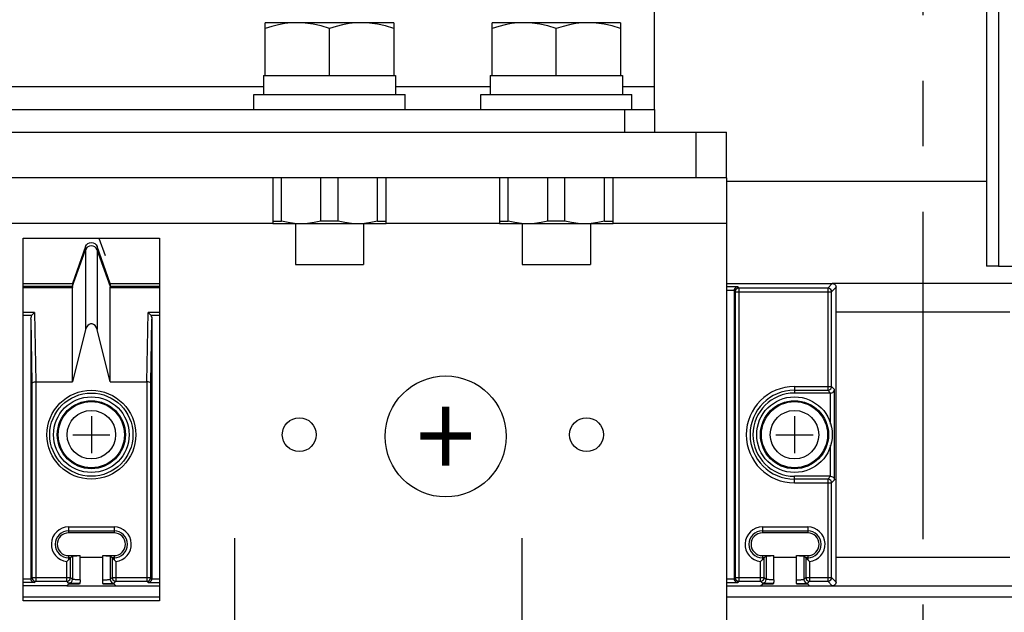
# Model space of a CAD drawing. Extents: x 29 to 422, y -226 to 287.
# Tile 8 of 63: x 125 to 151, y -149 to -133. Entities that reach past the tile are written whole.
import ezdxf

# ---------------------------------------------------------------- set-up
doc = ezdxf.new("R2010")
doc.units = 0
doc.header["$LTSCALE"] = 23.1
doc.linetypes.add('CENTER', pattern=[0.6, 0.375, -0.075, 0.075, -0.075])
doc.layers.get('0').update_dxf_attribs({"linetype": 'CONTINUOUS'})
for name, color, linetype in [('ALL_AXIS', 7, 'CONTINUOUS'), ('ALL_DIM', 7, 'CONTINUOUS'), ('ALL_FEATURES', 7, 'CONTINUOUS'), ('ALL_NOTE', 7, 'CONTINUOUS'), ('DEFAULT_1', 7, 'CENTER'), ('LAY0004', 7, 'CONTINUOUS'), ('LAY0006-2', 7, 'CONTINUOUS')]:
    doc.layers.add(name, color=color, linetype=linetype)
doc.dimstyles.get("Standard").update_dxf_attribs({"dimtxt": 2.5, "dimasz": 2.5, "dimexe": 1.25, "dimexo": 0.625, "dimtad": 1, "dimcen": 2.5, "dimazin": 3, "dimtfac": 1, "dimtmove": 0, "dimatfit": 3})

# ---------------------------------------------------------------- blocks, each defined once
blk = doc.blocks.new('_OPEN')
at = {"color": 0, "linetype": 'BYBLOCK'}
for p, q in [((0, 0), (-1, 0.25)), ((-1, -0.25), (0, 0)), ((-1, 0), (0, 0))]:
    blk.add_line(p, q, dxfattribs=at)
blk = doc.blocks.new('*D21')
at = {"layer": 'ALL_DIM', "color": 2, "linetype": 'CONTINUOUS'}
for p, q in [((129.919, -128.365), (52.628, -128.365)), ((53.628, -128.365), (53.628, -144.375)), ((53.628, -160.385), (53.628, -144.375)), ((100.569, -160.385), (52.628, -160.385))]:
    blk.add_line(p, q, dxfattribs=at)
at = {"layer": 'ALL_DIM', "color": 2, "linetype": 'CONTINUOUS', "xscale": 2, "yscale": 2, "zscale": 2}
for p, rotation in [((53.628, -128.365), 90), ((53.628, -160.385), 270)]:
    blk.add_blockref('_OPEN', p, dxfattribs=dict(at, rotation=rotation))
blk = doc.blocks.new('*D34')
at = {"layer": 'ALL_DIM', "color": 2, "linetype": 'CONTINUOUS'}
for p, q in [((104.969, -155.985), (104.969, -97.456)), ((133.719, -121.365), (133.719, -97.456)), ((104.969, -98.456), (119.344, -98.456)), ((133.719, -98.456), (119.344, -98.456))]:
    blk.add_line(p, q, dxfattribs=at)
at = {"layer": 'ALL_DIM', "color": 2, "linetype": 'CONTINUOUS', "xscale": 2, "yscale": 2, "zscale": 2, "rotation": 180}
blk.add_blockref('_OPEN', (104.969, -98.456), dxfattribs=at)
at = {"layer": 'ALL_DIM', "color": 2, "linetype": 'CONTINUOUS', "xscale": 2, "yscale": 2, "zscale": 2}
blk.add_blockref('_OPEN', (133.719, -98.456), dxfattribs=at)
blk = doc.blocks.new('*D36')
at = {"layer": 'ALL_DIM', "color": 2, "linetype": 'CONTINUOUS'}
for p, q in [((104.969, -155.985), (104.969, -90.749)), ((187.329, -127.381), (187.329, -90.749)), ((104.969, -91.749), (146.149, -91.749)), ((187.329, -91.749), (146.149, -91.749))]:
    blk.add_line(p, q, dxfattribs=at)
at = {"layer": 'ALL_DIM', "color": 2, "linetype": 'CONTINUOUS', "xscale": 2, "yscale": 2, "zscale": 2, "rotation": 180}
blk.add_blockref('_OPEN', (104.969, -91.749), dxfattribs=at)
at = {"layer": 'ALL_DIM', "color": 2, "linetype": 'CONTINUOUS', "xscale": 2, "yscale": 2, "zscale": 2}
blk.add_blockref('_OPEN', (187.329, -91.749), dxfattribs=at)

msp = doc.modelspace()

# ---------------------------------------------------------------- linework, layer by layer
at = {"color": 2, "linetype": 'CONTINUOUS'}
msp.add_circle((136.34, -144.131), 1.6, dxfattribs=at)
at = {"layer": 'ALL_AXIS', "color": 7, "linetype": 'CONTINUOUS'}
for p, q in [((131.569, -134.585), (131.569, -133.185)), ((134.969, -133.185), (131.569, -133.185)), ((133.269, -134.585), (133.269, -133.336)), ((134.969, -133.185), (134.969, -134.585)), ((137.569, -134.585), (137.569, -133.185)), ((140.969, -133.185), (137.569, -133.185)), ((139.269, -134.585), (139.269, -133.336)), ((140.969, -133.185), (140.969, -134.585)), ((131.519, -134.585), (131.519, -135.085)), ((131.519, -134.585), (135.019, -134.585)), ((135.019, -134.585), (135.019, -135.085)), ((137.519, -134.585), (137.519, -135.085)), ((137.519, -134.585), (141.019, -134.585)), ((141.019, -134.585), (141.019, -135.085)), ((131.269, -135.485), (131.269, -135.085)), ((131.269, -135.085), (135.269, -135.085)), ((135.269, -135.485), (135.269, -135.085)), ((137.269, -135.485), (137.269, -135.085)), ((137.269, -135.085), (141.269, -135.085)), ((141.269, -135.485), (141.269, -135.085)), ((132.366, -138.505), (132.366, -139.585)), ((134.172, -138.505), (134.172, -139.585)), ((138.366, -138.505), (138.366, -139.585)), ((140.172, -138.505), (140.172, -139.585)), ((132.366, -139.585), (134.172, -139.585)), ((138.366, -139.585), (140.172, -139.585))]:
    msp.add_line(p, q, dxfattribs=at)
at = {"layer": 'ALL_AXIS', "color": 7, "linetype": 'CENTER'}
for p, q in [((130.769, -151.485), (130.769, -146.825)), ((138.369, -151.485), (138.369, -146.825))]:
    msp.add_line(p, q, dxfattribs=at)
at = {"layer": 'ALL_AXIS', "color": 7, "linetype": 'CONTINUOUS'}
for points in [[(132.419, -133.185), (132.252, -133.191), (132.085, -133.209), (131.917, -133.24), (131.746, -133.282), (131.569, -133.336)], [(133.269, -133.336), (133.048, -133.271), (132.836, -133.223), (132.627, -133.194), (132.419, -133.185)], [(134.119, -133.185), (133.952, -133.191), (133.785, -133.209), (133.617, -133.24), (133.446, -133.282), (133.269, -133.336)], [(134.969, -133.336), (134.748, -133.271), (134.536, -133.223), (134.327, -133.194), (134.119, -133.185)], [(138.419, -133.185), (138.252, -133.191), (138.085, -133.209), (137.917, -133.24), (137.746, -133.282), (137.569, -133.336)], [(139.269, -133.336), (139.048, -133.271), (138.836, -133.223), (138.627, -133.194), (138.419, -133.185)], [(140.119, -133.185), (139.952, -133.191), (139.785, -133.209), (139.617, -133.24), (139.446, -133.282), (139.269, -133.336)], [(140.969, -133.336), (140.748, -133.271), (140.536, -133.223), (140.327, -133.194), (140.119, -133.185)]]:
    msp.add_lwpolyline(points, dxfattribs=at)
at = {"layer": 'ALL_FEATURES', "color": 3, "linetype": 'CONTINUOUS'}
for p, q in [((141.869, -135.485), (141.869, -130.265)), ((105.269, -135.485), (141.869, -135.485)), ((150.649, -137.385), (143.769, -137.385))]:
    msp.add_line(p, q, dxfattribs=at)
at = {"layer": 'ALL_FEATURES', "color": 9, "linetype": 'CONTINUOUS'}
for p, q in [((131.519, -134.885), (122.419, -134.885)), ((137.519, -134.885), (135.019, -134.885)), ((141.869, -134.885), (141.019, -134.885))]:
    msp.add_line(p, q, dxfattribs=at)
at = {"layer": 'ALL_FEATURES', "color": 7, "linetype": 'CONTINUOUS'}
for p, q in [((141.069, -135.485), (141.069, -136.085)), ((141.869, -135.485), (141.869, -136.085))]:
    msp.add_line(p, q, dxfattribs=at)
at = {"layer": 'ALL_NOTE', "color": 2, "linetype": 'CONTINUOUS', "const_width": 0.2}
for points in [[(136.343, -143.34), (136.343, -144.903)], [(135.671, -144.121), (137.015, -144.121)]]:
    msp.add_lwpolyline(points, dxfattribs=at)
at = {"layer": 'DEFAULT_1', "color": 7, "linetype": 'CENTER'}
msp.add_line((148.969, -216.148), (148.969, -112.549), dxfattribs=at)
at = {"layer": 'LAY0004', "color": 3, "linetype": 'CONTINUOUS'}
for p, q in [((150.969, -119.625), (150.969, -139.625)), ((150.969, -139.625), (154.649, -139.625))]:
    msp.add_line(p, q, dxfattribs=at)
at = {"layer": 'LAY0004', "color": 7, "linetype": 'CONTINUOUS'}
for p in [(150.649, -127.625), (150.969, -139.625)]:
    msp.add_line(p, (150.649, -139.625), dxfattribs=at)
at = {"layer": 'LAY0006-2', "color": 7, "linetype": 'CONTINUOUS'}
for p, q in [((110.889, -136.085), (143.769, -136.085)), ((142.969, -137.285), (142.969, -136.085)), ((143.769, -137.285), (143.769, -136.085)), ((131.769, -137.285), (131.769, -138.505)), ((131.998, -138.438), (131.998, -137.285)), ((133.04, -138.438), (133.04, -137.285)), ((133.498, -138.438), (133.498, -137.285)), ((134.54, -138.438), (134.54, -137.285)), ((134.769, -138.505), (134.769, -137.285)), ((137.769, -137.285), (137.769, -138.505)), ((137.998, -138.438), (137.998, -137.285)), ((139.04, -138.438), (139.04, -137.285)), ((139.498, -138.438), (139.498, -137.285)), ((140.54, -138.438), (140.54, -137.285)), ((140.769, -138.505), (140.769, -137.285)), ((131.769, -138.438), (131.998, -138.438)), ((134.769, -138.505), (131.769, -138.505)), ((133.498, -138.438), (133.04, -138.438)), ((134.54, -138.438), (134.769, -138.438)), ((137.769, -138.438), (137.998, -138.438)), ((140.769, -138.505), (137.769, -138.505)), ((139.498, -138.438), (139.04, -138.438)), ((140.54, -138.438), (140.769, -138.438)), ((127.171, -138.885), (127.337, -139.345)), ((126.466, -140.17), (126.818, -139.192)), ((126.818, -139.106), (126.469, -140.085)), ((127.469, -140.085), (127.12, -139.106)), ((127.472, -140.17), (127.12, -139.192)), ((125.169, -140.085), (126.469, -140.085)), ((126.469, -140.085), (126.469, -140.162)), ((127.469, -140.085), (127.469, -140.162)), ((127.469, -140.085), (128.769, -140.085)), ((143.769, -140.085), (146.569, -140.085)), ((126.469, -142.685), (126.469, -140.191)), ((127.469, -142.685), (127.469, -140.191)), ((143.969, -140.274), (143.969, -147.896)), ((146.669, -147.985), (146.669, -140.185)), ((125.369, -141.024), (125.369, -147.896)), ((128.569, -141.024), (128.569, -147.896)), ((126.818, -141.301), (126.469, -142.685)), ((127.469, -142.685), (127.12, -141.301)), ((125.499, -142.685), (126.469, -142.685)), ((127.469, -142.685), (128.439, -142.685)), ((146.525, -142.985), (145.569, -142.985)), ((146.525, -145.185), (145.569, -145.185)), ((127.569, -146.685), (126.369, -146.685)), ((145.919, -146.685), (144.719, -146.685)), ((126.369, -147.285), (126.669, -147.285)), ((126.369, -147.392), (126.469, -147.292)), ((126.469, -147.292), (126.469, -147.915)), ((126.669, -147.923), (126.669, -147.285)), ((127.269, -147.923), (127.269, -147.285)), ((127.269, -147.285), (127.569, -147.285)), ((127.469, -147.292), (127.469, -147.915)), ((127.469, -147.292), (127.569, -147.392)), ((144.719, -147.285), (145.019, -147.285)), ((144.719, -147.392), (144.819, -147.292)), ((144.819, -147.292), (144.819, -147.915)), ((145.019, -147.923), (145.019, -147.285)), ((145.619, -147.923), (145.619, -147.285)), ((145.619, -147.285), (145.919, -147.285)), ((145.819, -147.292), (145.819, -147.915)), ((145.819, -147.292), (145.919, -147.392)), ((126.32, -148.085), (125.169, -148.085)), ((126.32, -148.085), (126.369, -148.036)), ((126.655, -148.036), (126.369, -148.036)), ((126.667, -148.024), (126.655, -148.036)), ((127.283, -148.036), (127.271, -148.024)), ((127.569, -148.036), (127.283, -148.036)), ((127.618, -148.085), (127.569, -148.036)), ((127.618, -148.085), (128.769, -148.085)), ((143.769, -148.085), (144.67, -148.085)), ((144.67, -148.085), (144.719, -148.036)), ((145.005, -148.036), (144.719, -148.036)), ((145.017, -148.024), (145.005, -148.036)), ((145.633, -148.036), (145.621, -148.024)), ((145.919, -148.036), (145.633, -148.036)), ((145.968, -148.085), (145.919, -148.036)), ((145.968, -148.085), (146.569, -148.085))]:
    msp.add_line(p, q, dxfattribs=at)
at = {"layer": 'LAY0006-2', "color": 3, "linetype": 'CONTINUOUS'}
for p, q in [((143.769, -137.285), (110.169, -137.285)), ((143.769, -137.285), (143.769, -155.085)), ((125.169, -148.485), (125.169, -138.885)), ((125.169, -138.885), (128.769, -138.885)), ((128.769, -138.885), (128.769, -148.485)), ((151.369, -140.085), (146.569, -140.085)), ((126.32, -148.085), (127.618, -148.085)), ((144.67, -148.085), (145.968, -148.085)), ((146.569, -148.085), (151.369, -148.085)), ((128.769, -148.485), (125.169, -148.485))]:
    msp.add_line(p, q, dxfattribs=at)
at = {"layer": 'LAY0006-2', "color": 9, "linetype": 'CONTINUOUS'}
for p, q in [((122.169, -138.485), (131.769, -138.485)), ((134.769, -138.485), (137.769, -138.485)), ((140.769, -138.485), (143.769, -138.485)), ((126.818, -139.106), (126.818, -141.301)), ((127.12, -139.106), (127.12, -141.301)), ((146.449, -140.205), (146.569, -140.085)), ((126.469, -140.162), (125.169, -140.162)), ((125.169, -140.191), (126.469, -140.191)), ((128.769, -140.162), (127.469, -140.162)), ((127.469, -140.191), (128.769, -140.191)), ((144.067, -140.174), (143.769, -140.174)), ((143.969, -140.274), (143.769, -140.274)), ((143.969, -140.275), (143.999, -140.305)), ((143.999, -140.305), (143.999, -147.864)), ((143.999, -140.305), (146.548, -140.305)), ((144.067, -140.174), (144.099, -140.205)), ((144.099, -140.205), (144.099, -147.964)), ((146.449, -140.205), (144.099, -140.205)), ((146.449, -140.205), (146.449, -142.91)), ((146.548, -140.305), (146.669, -140.185)), ((146.548, -142.81), (146.548, -140.305)), ((125.467, -140.855), (125.169, -140.855)), ((125.467, -140.855), (125.499, -142.685)), ((128.439, -142.685), (128.471, -140.855)), ((128.769, -140.855), (128.471, -140.855)), ((151.269, -140.845), (146.669, -140.845)), ((125.169, -140.926), (125.397, -140.926)), ((125.369, -141.024), (125.399, -142.726)), ((128.539, -142.726), (128.569, -141.024)), ((128.541, -140.926), (128.769, -140.926)), ((125.399, -142.726), (125.399, -147.864)), ((125.499, -142.685), (125.499, -147.964)), ((128.439, -142.685), (128.439, -147.964)), ((128.539, -147.864), (128.539, -142.726)), ((145.569, -142.81), (145.569, -142.985)), ((145.569, -142.81), (146.548, -142.81)), ((145.569, -142.91), (146.449, -142.91)), ((146.449, -142.91), (146.524, -142.985)), ((146.525, -143.809), (146.525, -142.985)), ((146.548, -142.81), (146.625, -142.886)), ((146.625, -145.283), (146.625, -142.886)), ((146.525, -145.185), (146.525, -144.36)), ((145.569, -145.36), (145.569, -145.185)), ((146.449, -145.26), (145.569, -145.26)), ((146.524, -145.185), (146.449, -145.26)), ((146.449, -145.26), (146.449, -147.964)), ((146.625, -145.283), (146.548, -145.36)), ((145.569, -145.36), (146.548, -145.36)), ((146.548, -147.864), (146.548, -145.36)), ((126.369, -146.527), (126.369, -146.685)), ((126.369, -146.527), (127.569, -146.527)), ((126.369, -146.627), (127.569, -146.627)), ((127.569, -146.527), (127.569, -146.685)), ((144.719, -146.527), (144.719, -146.685)), ((144.719, -146.527), (145.919, -146.527)), ((144.719, -146.627), (145.919, -146.627)), ((145.919, -146.527), (145.919, -146.685)), ((126.369, -147.285), (126.369, -147.392)), ((126.418, -147.342), (126.369, -147.342)), ((126.418, -147.864), (126.418, -147.342)), ((126.669, -147.325), (127.269, -147.325)), ((127.52, -147.342), (127.52, -147.864)), ((127.569, -147.342), (127.52, -147.342)), ((127.569, -147.285), (127.569, -147.392)), ((144.719, -147.285), (144.719, -147.392)), ((144.768, -147.342), (144.719, -147.342)), ((144.768, -147.864), (144.768, -147.342)), ((145.019, -147.325), (145.619, -147.325)), ((145.87, -147.342), (145.87, -147.864)), ((145.919, -147.342), (145.87, -147.342)), ((145.919, -147.285), (145.919, -147.392)), ((146.669, -147.325), (151.269, -147.325)), ((126.318, -147.964), (126.318, -147.439)), ((127.62, -147.439), (127.62, -147.964)), ((144.668, -147.964), (144.668, -147.439)), ((145.97, -147.439), (145.97, -147.964)), ((125.169, -147.896), (125.369, -147.896)), ((125.399, -147.864), (125.369, -147.894)), ((125.399, -147.864), (126.418, -147.864)), ((126.469, -147.915), (126.418, -147.864)), ((127.469, -147.915), (127.52, -147.864)), ((127.52, -147.864), (128.539, -147.864)), ((128.569, -147.894), (128.539, -147.864)), ((128.569, -147.896), (128.769, -147.896)), ((143.769, -147.896), (143.969, -147.896)), ((143.999, -147.864), (143.969, -147.894)), ((143.999, -147.864), (144.768, -147.864)), ((144.819, -147.915), (144.768, -147.864)), ((145.819, -147.915), (145.87, -147.864)), ((145.87, -147.864), (146.548, -147.864)), ((146.669, -147.985), (146.548, -147.864)), ((125.467, -147.996), (125.169, -147.996)), ((125.499, -147.964), (125.467, -147.996)), ((125.499, -147.964), (126.318, -147.964)), ((126.369, -148.015), (126.318, -147.964)), ((127.569, -148.015), (127.62, -147.964)), ((127.62, -147.964), (128.439, -147.964)), ((128.471, -147.996), (128.439, -147.964)), ((128.471, -147.996), (128.769, -147.996)), ((143.769, -147.996), (144.067, -147.996)), ((144.099, -147.964), (144.067, -147.996)), ((144.099, -147.964), (144.668, -147.964)), ((144.719, -148.015), (144.668, -147.964)), ((145.919, -148.015), (145.97, -147.964)), ((145.97, -147.964), (146.449, -147.964)), ((146.569, -148.085), (146.449, -147.964)), ((128.769, -148.385), (125.169, -148.385)), ((154.169, -148.385), (143.769, -148.385))]:
    msp.add_line(p, q, dxfattribs=at)
at = {"layer": 'LAY0006-2', "color": 40, "linetype": 'CONTINUOUS'}
for p, q in [((126.969, -143.595), (126.969, -144.575)), ((145.569, -143.595), (145.569, -144.575)), ((126.479, -144.085), (127.459, -144.085)), ((145.079, -144.085), (146.059, -144.085))]:
    msp.add_line(p, q, dxfattribs=at)
at = {"layer": 'LAY0006-2', "color": 7, "linetype": 'CONTINUOUS'}
for points in [[(132.519, -138.505), (132.347, -138.497), (132.174, -138.475), (131.998, -138.438)], [(133.04, -138.438), (132.864, -138.475), (132.691, -138.497), (132.519, -138.505)], [(134.019, -138.505), (133.847, -138.497), (133.674, -138.475), (133.498, -138.438)], [(134.54, -138.438), (134.364, -138.475), (134.191, -138.497), (134.019, -138.505)], [(138.519, -138.505), (138.347, -138.497), (138.174, -138.475), (137.998, -138.438)], [(139.04, -138.438), (138.864, -138.475), (138.691, -138.497), (138.519, -138.505)], [(140.019, -138.505), (139.847, -138.497), (139.674, -138.475), (139.498, -138.438)], [(140.54, -138.438), (140.364, -138.475), (140.191, -138.497), (140.019, -138.505)], [(126.818, -139.106), (126.842, -139.063), (126.877, -139.029), (126.921, -139.008), (126.969, -139)], [(126.969, -139), (127.017, -139.008), (127.061, -139.029), (127.096, -139.063), (127.12, -139.106)], [(127.12, -139.192), (127.095, -139.148), (127.06, -139.114), (127.016, -139.093), (126.969, -139.086), (126.922, -139.093), (126.878, -139.114), (126.843, -139.148), (126.818, -139.192)], [(146.569, -140.085), (146.6, -140.09), (146.628, -140.104), (146.65, -140.126), (146.664, -140.154), (146.669, -140.185)], [(126.469, -140.162), (126.468, -140.164), (126.466, -140.17)], [(126.466, -140.17), (126.468, -140.179), (126.469, -140.191)], [(127.472, -140.17), (127.47, -140.164), (127.469, -140.162)], [(127.469, -140.191), (127.47, -140.179), (127.472, -140.17)], [(144.067, -140.174), (144.04, -140.178), (144.015, -140.19), (143.996, -140.206), (143.981, -140.227), (143.972, -140.25), (143.969, -140.274)], [(125.467, -140.855), (125.443, -140.875), (125.419, -140.899), (125.397, -140.926)], [(128.541, -140.926), (128.519, -140.899), (128.495, -140.875), (128.471, -140.855)], [(125.369, -141.024), (125.373, -140.987), (125.382, -140.954), (125.397, -140.926)], [(127.12, -141.301), (127.097, -141.243), (127.066, -141.197), (127.028, -141.167), (126.989, -141.153), (126.949, -141.153), (126.909, -141.168), (126.872, -141.198), (126.84, -141.243), (126.818, -141.301)], [(128.541, -140.926), (128.555, -140.954), (128.565, -140.987), (128.569, -141.024)], [(125.399, -142.726), (125.404, -142.714), (125.417, -142.703), (125.439, -142.693), (125.467, -142.687), (125.499, -142.685)], [(128.539, -142.726), (128.534, -142.714), (128.521, -142.703), (128.499, -142.693), (128.471, -142.687), (128.439, -142.685)], [(146.524, -142.985), (146.556, -142.979), (146.582, -142.967), (146.601, -142.949), (146.615, -142.929), (146.623, -142.908), (146.625, -142.886)], [(146.525, -145.185), (146.552, -145.189), (146.575, -145.199), (146.594, -145.212), (146.608, -145.228), (146.617, -145.246), (146.623, -145.264), (146.625, -145.283)], [(126.369, -147.392), (126.353, -147.407), (126.336, -147.423), (126.318, -147.439)], [(126.469, -147.292), (126.472, -147.291), (126.482, -147.29), (126.499, -147.289), (126.522, -147.288), (126.551, -147.287), (126.585, -147.286), (126.625, -147.285), (126.669, -147.285)], [(127.269, -147.285), (127.313, -147.285), (127.353, -147.286), (127.387, -147.287), (127.416, -147.288), (127.439, -147.289), (127.456, -147.29), (127.466, -147.291), (127.469, -147.292)], [(127.569, -147.392), (127.585, -147.407), (127.602, -147.423), (127.62, -147.439)], [(144.719, -147.392), (144.703, -147.407), (144.686, -147.423), (144.668, -147.439)], [(144.819, -147.292), (144.822, -147.291), (144.832, -147.29), (144.849, -147.289), (144.872, -147.288), (144.901, -147.287), (144.935, -147.286), (144.975, -147.285), (145.019, -147.285)], [(145.619, -147.285), (145.663, -147.285), (145.703, -147.286), (145.737, -147.287), (145.766, -147.288), (145.789, -147.289), (145.806, -147.29), (145.816, -147.291), (145.819, -147.292)], [(145.919, -147.392), (145.935, -147.407), (145.952, -147.423), (145.97, -147.439)], [(125.369, -147.896), (125.372, -147.919), (125.381, -147.942), (125.396, -147.963), (125.415, -147.98), (125.44, -147.991), (125.467, -147.996)], [(126.669, -147.923), (126.669, -147.952), (126.669, -147.979), (126.668, -148.002), (126.668, -148.018), (126.667, -148.024)], [(127.271, -148.024), (127.27, -148.018), (127.27, -148.002), (127.269, -147.979), (127.269, -147.952), (127.269, -147.923)], [(128.471, -147.996), (128.498, -147.991), (128.522, -147.98), (128.542, -147.963), (128.557, -147.942), (128.566, -147.919), (128.569, -147.896)], [(143.969, -147.896), (143.972, -147.919), (143.981, -147.942), (143.996, -147.963), (144.015, -147.98), (144.04, -147.991), (144.067, -147.996)], [(145.019, -147.923), (145.019, -147.952), (145.019, -147.979), (145.018, -148.002), (145.018, -148.018), (145.017, -148.024)], [(145.621, -148.024), (145.62, -148.018), (145.62, -148.002), (145.619, -147.979), (145.619, -147.952), (145.619, -147.923)], [(146.669, -147.985), (146.664, -148.016), (146.65, -148.043), (146.628, -148.066), (146.6, -148.08), (146.569, -148.085)]]:
    msp.add_lwpolyline(points, dxfattribs=at)
at = {"layer": 'LAY0006-2', "color": 9, "linetype": 'CONTINUOUS'}
for points in [[(144.099, -140.205), (144.068, -140.21), (144.04, -140.224), (144.018, -140.246), (144.004, -140.274), (143.999, -140.305)], [(146.548, -140.305), (146.544, -140.274), (146.529, -140.246), (146.507, -140.224), (146.479, -140.21), (146.449, -140.205)], [(146.449, -142.91), (146.479, -142.905), (146.507, -142.89), (146.529, -142.868), (146.544, -142.84), (146.548, -142.81)], [(146.548, -145.36), (146.544, -145.329), (146.529, -145.301), (146.507, -145.278), (146.479, -145.264), (146.449, -145.26)], [(125.399, -147.864), (125.404, -147.895), (125.418, -147.923), (125.44, -147.945), (125.468, -147.959), (125.499, -147.964)], [(126.318, -147.964), (126.349, -147.959), (126.377, -147.945), (126.399, -147.923), (126.413, -147.895), (126.418, -147.864)], [(126.369, -148.015), (126.407, -148.007), (126.44, -147.986), (126.461, -147.953), (126.469, -147.915)], [(126.669, -147.923), (126.637, -147.923), (126.607, -147.922), (126.579, -147.921), (126.554, -147.921), (126.532, -147.92), (126.513, -147.919), (126.497, -147.918), (126.485, -147.917), (126.476, -147.917), (126.471, -147.916), (126.469, -147.915)], [(127.269, -147.923), (127.301, -147.923), (127.332, -147.922), (127.359, -147.921), (127.384, -147.921), (127.405, -147.92), (127.424, -147.919), (127.44, -147.918), (127.452, -147.917), (127.461, -147.917), (127.467, -147.916), (127.469, -147.915)], [(127.469, -147.915), (127.477, -147.953), (127.498, -147.986), (127.531, -148.007), (127.569, -148.015)], [(127.52, -147.864), (127.525, -147.895), (127.539, -147.923), (127.561, -147.945), (127.589, -147.959), (127.62, -147.964)], [(128.439, -147.964), (128.47, -147.959), (128.498, -147.945), (128.52, -147.923), (128.534, -147.895), (128.539, -147.864)], [(143.999, -147.864), (144.004, -147.895), (144.018, -147.923), (144.04, -147.945), (144.068, -147.959), (144.099, -147.964)], [(144.668, -147.964), (144.699, -147.959), (144.727, -147.945), (144.749, -147.923), (144.763, -147.895), (144.768, -147.864)], [(144.719, -148.015), (144.757, -148.007), (144.79, -147.986), (144.811, -147.953), (144.819, -147.915)], [(145.019, -147.923), (144.987, -147.923), (144.957, -147.922), (144.929, -147.921), (144.904, -147.921), (144.882, -147.92), (144.863, -147.919), (144.847, -147.918), (144.835, -147.917), (144.826, -147.917), (144.821, -147.916), (144.819, -147.915)], [(145.619, -147.923), (145.651, -147.923), (145.682, -147.922), (145.709, -147.921), (145.734, -147.921), (145.755, -147.92), (145.774, -147.919), (145.79, -147.918), (145.802, -147.917), (145.811, -147.917), (145.817, -147.916), (145.819, -147.915)], [(145.819, -147.915), (145.827, -147.953), (145.848, -147.986), (145.881, -148.007), (145.919, -148.015)], [(145.87, -147.864), (145.875, -147.895), (145.889, -147.923), (145.911, -147.945), (145.939, -147.959), (145.97, -147.964)], [(146.449, -147.964), (146.479, -147.959), (146.507, -147.945), (146.529, -147.923), (146.544, -147.895), (146.548, -147.864)], [(126.667, -148.024), (126.625, -148.023), (126.585, -148.023), (126.547, -148.022), (126.511, -148.022), (126.479, -148.021), (126.45, -148.02), (126.425, -148.019), (126.405, -148.018), (126.389, -148.017), (126.378, -148.017), (126.371, -148.016), (126.369, -148.015)], [(127.271, -148.024), (127.316, -148.023), (127.357, -148.023), (127.395, -148.022), (127.43, -148.021), (127.461, -148.021), (127.488, -148.02), (127.512, -148.019), (127.532, -148.018), (127.548, -148.018), (127.559, -148.017), (127.566, -148.016), (127.569, -148.015)], [(145.017, -148.024), (144.975, -148.023), (144.935, -148.023), (144.897, -148.022), (144.861, -148.022), (144.829, -148.021), (144.8, -148.02), (144.775, -148.019), (144.755, -148.018), (144.739, -148.017), (144.728, -148.017), (144.721, -148.016), (144.719, -148.015)], [(145.621, -148.024), (145.666, -148.023), (145.707, -148.023), (145.745, -148.022), (145.78, -148.021), (145.811, -148.021), (145.838, -148.02), (145.862, -148.019), (145.882, -148.018), (145.898, -148.018), (145.909, -148.017), (145.916, -148.016), (145.919, -148.015)]]:
    msp.add_lwpolyline(points, dxfattribs=at)
at = {"layer": 'LAY0006-2', "color": 7, "linetype": 'CONTINUOUS'}
for centre, radius in [((126.969, -144.085), 1.177), ((126.969, -144.085), 1.1), ((126.969, -144.085), 1), ((126.969, -144.085), 0.9), ((145.569, -144.085), 1), ((145.569, -144.085), 0.9), ((132.469, -144.085), 0.448), ((140.069, -144.085), 0.448)]:
    msp.add_circle(centre, radius, dxfattribs=at)
at = {"layer": 'LAY0006-2', "color": 9, "linetype": 'CONTINUOUS'}
for centre, radius in [((126.969, -144.085), 0.874), ((145.569, -144.085), 0.874), ((126.969, -144.085), 0.641), ((145.569, -144.085), 0.641)]:
    msp.add_circle(centre, radius, dxfattribs=at)
for centre, radius, start, end in [((145.569, -144.085), 1.275, 90, 270), ((145.569, -144.085), 1.175, 90, 270), ((126.369, -146.985), 0.458, 90, 263.6473), ((126.369, -146.985), 0.358, 90, 270), ((127.569, -146.985), 0.458, 276.3527, 90), ((127.569, -146.985), 0.358, 270, 90), ((144.719, -146.985), 0.458, 90, 263.6473), ((144.719, -146.985), 0.358, 90, 270), ((145.919, -146.985), 0.458, 276.3527, 90), ((145.919, -146.985), 0.358, 270, 90)]:
    msp.add_arc(centre, radius, start, end, dxfattribs=at)
at = {"layer": 'LAY0006-2', "color": 7, "linetype": 'CONTINUOUS'}
for centre, radius, start, end in [((145.569, -144.085), 1.1, 90, 270), ((126.369, -146.985), 0.3, 90, 270), ((127.569, -146.985), 0.3, 270, 90), ((144.719, -146.985), 0.3, 90, 270), ((145.919, -146.985), 0.3, 270, 90)]:
    msp.add_arc(centre, radius, start, end, dxfattribs=at)

# ---------------------------------------------------------------- dimensions: what is measured, and where the dimension line sits
at = {"layer": 'ALL_DIM', "color": 2, "linetype": 'CONTINUOUS'}
for base, p1, p2, angle, picture, middle in [((104.969, -91.749), (187.329, -127.381), (104.969, -155.985), 180, '*D36', (142.021, -90.949)), ((53.628, -160.385), (129.919, -128.365), (100.569, -160.385), 270, '*D21', (52.828, -148.503))]:
    dim = msp.add_linear_dim(base=base, p1=p1, p2=p2, angle=angle, dimstyle='Standard', dxfattribs=at)
    dim.commit()
    dim.dimension.update_dxf_attribs({"geometry": picture, "text_midpoint": middle, "dimtype": 128})
dim = msp.add_linear_dim(base=(133.719, -98.456), p1=(104.969, -155.985), p2=(133.719, -121.365), dimstyle='Standard', dxfattribs=at)
dim.commit()
dim.dimension.update_dxf_attribs({"geometry": '*D34', "text_midpoint": (115.216, -97.656), "dimtype": 128})

doc.saveas('drawing.dxf')
